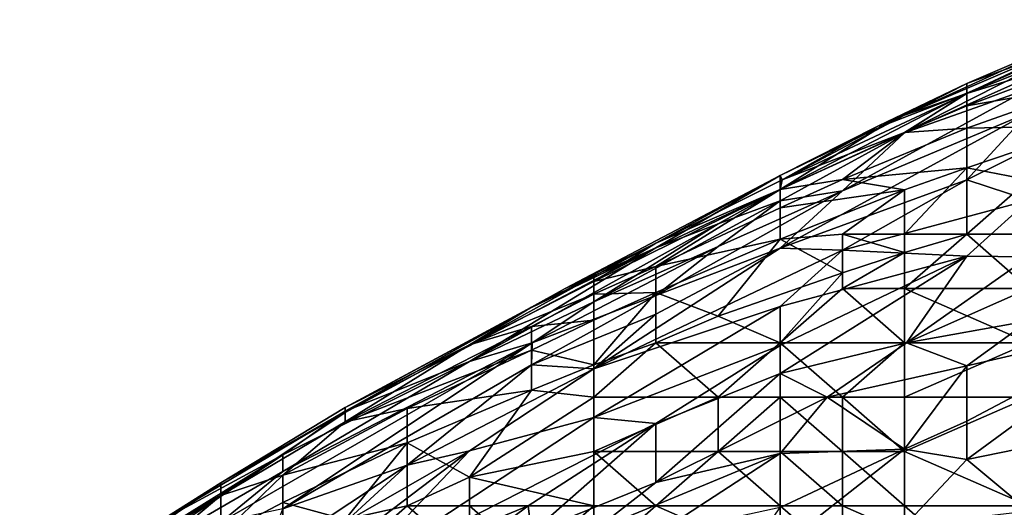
# Model space of a CAD drawing. Extents: x -1.1 to 1.1, y -0.36 to 0.36.
# Tile 135 of 256: x -0.9975 to -0.9267, y 0.2817 to 0.3168. Entities that reach past the tile are written whole.
import ezdxf

# ---------------------------------------------------------------- set-up
doc = ezdxf.new("R2010")
doc.units = 0

msp = doc.modelspace()

# ---------------------------------------------------------------- linework, layer by layer
for points in [[(-0.920467, 0.315486, 0.701956), (-0.915996, 0.316668, 0.694144), (-0.93388, 0.308687, 0.694144)], [(-0.915996, 0.316668, 0.694144), (-0.924938, 0.311845, 0.686331), (-0.93388, 0.308687, 0.694144)], [(-0.915996, 0.316819, 0.725394), (-0.920467, 0.315707, 0.721487), (-0.929409, 0.311514, 0.725394)], [(-0.915996, 0.316819, 0.725394), (-0.929409, 0.311514, 0.725394), (-0.915996, 0.315663, 0.7293)], [(-0.920467, 0.315707, 0.721487), (-0.920467, 0.316064, 0.713675), (-0.93388, 0.309947, 0.721487)], [(-0.93388, 0.309947, 0.721487), (-0.920467, 0.316064, 0.713675), (-0.929409, 0.312218, 0.713675)], [(-0.929409, 0.312218, 0.713675), (-0.920467, 0.316064, 0.713675), (-0.920467, 0.315486, 0.701956)], [(-0.920467, 0.315707, 0.721487), (-0.93388, 0.309947, 0.721487), (-0.929409, 0.311514, 0.725394)], [(-0.929409, 0.311523, 0.701956), (-0.920467, 0.315486, 0.701956), (-0.93388, 0.308687, 0.694144)], [(-0.929409, 0.310631, 0.7293), (-0.915996, 0.315663, 0.7293), (-0.929409, 0.311514, 0.725394)], [(-0.920467, 0.312189, 0.733206), (-0.915996, 0.315663, 0.7293), (-0.929409, 0.310631, 0.7293)], [(-0.920467, 0.315486, 0.701956), (-0.929409, 0.311523, 0.701956), (-0.929409, 0.312218, 0.713675)], [(-0.93388, 0.308687, 0.694144), (-0.924938, 0.311845, 0.686331), (-0.938351, 0.304514, 0.678519)], [(-0.924938, 0.311845, 0.686331), (-0.924938, 0.310152, 0.674612), (-0.938351, 0.304514, 0.678519)], [(-0.93388, 0.309947, 0.721487), (-0.929409, 0.312218, 0.713675), (-0.935759, 0.309193, 0.717581)], [(-0.929409, 0.312218, 0.713675), (-0.935459, 0.309193, 0.709769), (-0.935759, 0.309193, 0.717581)], [(-0.935459, 0.309193, 0.709769), (-0.929409, 0.312218, 0.713675), (-0.929409, 0.311523, 0.701956)], [(-0.920467, 0.309193, 0.737), (-0.920467, 0.312189, 0.733206), (-0.929409, 0.309025, 0.733206)], [(-0.929409, 0.310631, 0.7293), (-0.929409, 0.309025, 0.733206), (-0.920467, 0.312189, 0.733206)], [(-0.924938, 0.310152, 0.674612), (-0.915996, 0.311952, 0.662894), (-0.929409, 0.305295, 0.658987)], [(-0.929409, 0.305295, 0.658987), (-0.915996, 0.311952, 0.662894), (-0.924938, 0.303838, 0.643362)], [(-0.935459, 0.309193, 0.709769), (-0.929409, 0.311523, 0.701956), (-0.942822, 0.304595, 0.69805)], [(-0.929409, 0.311523, 0.701956), (-0.93388, 0.308687, 0.694144), (-0.942822, 0.304595, 0.69805)], [(-0.93388, 0.308698, 0.7293), (-0.929409, 0.311514, 0.725394), (-0.942681, 0.305287, 0.725394)], [(-0.929409, 0.311514, 0.725394), (-0.93388, 0.309947, 0.721487), (-0.942681, 0.305287, 0.725394)], [(-0.929409, 0.310631, 0.7293), (-0.929409, 0.311514, 0.725394), (-0.93388, 0.308698, 0.7293)], [(-0.924938, 0.310152, 0.674612), (-0.929409, 0.305295, 0.658987), (-0.942822, 0.300373, 0.6668)], [(-0.924938, 0.310152, 0.674612), (-0.942822, 0.300373, 0.6668), (-0.938351, 0.304514, 0.678519)], [(-0.929409, 0.309025, 0.733206), (-0.929409, 0.310631, 0.7293), (-0.93388, 0.308698, 0.7293)], [(-0.93388, 0.309947, 0.721487), (-0.935759, 0.309193, 0.717581), (-0.942681, 0.305287, 0.725394)], [(-0.942681, 0.305287, 0.725394), (-0.935759, 0.309193, 0.717581), (-0.942822, 0.305603, 0.713675)], [(-0.935459, 0.309193, 0.709769), (-0.942822, 0.305603, 0.713675), (-0.935759, 0.309193, 0.717581)], [(-0.942822, 0.304595, 0.69805), (-0.942822, 0.305603, 0.713675), (-0.935459, 0.309193, 0.709769)], [(-0.938351, 0.30531, 0.733206), (-0.93388, 0.308698, 0.7293), (-0.942822, 0.304605, 0.7293)], [(-0.942822, 0.304605, 0.7293), (-0.93388, 0.308698, 0.7293), (-0.942681, 0.305287, 0.725394)], [(-0.929409, 0.306161, 0.737112), (-0.929409, 0.309025, 0.733206), (-0.938351, 0.30531, 0.733206)], [(-0.929409, 0.309025, 0.733206), (-0.93388, 0.308698, 0.7293), (-0.938351, 0.30531, 0.733206)], [(-0.929409, 0.309025, 0.733206), (-0.929409, 0.306161, 0.737112), (-0.920467, 0.309193, 0.737)], [(-0.924938, 0.305287, 0.739116), (-0.920467, 0.309193, 0.737), (-0.929409, 0.306161, 0.737112)], [(-0.93388, 0.308687, 0.694144), (-0.942822, 0.303782, 0.690237), (-0.942822, 0.304595, 0.69805)], [(-0.942822, 0.303782, 0.690237), (-0.93388, 0.308687, 0.694144), (-0.938351, 0.304514, 0.678519)], [(-0.938351, 0.30531, 0.733206), (-0.93388, 0.304568, 0.737112), (-0.929409, 0.306161, 0.737112)], [(-0.929409, 0.30138, 0.740951), (-0.929409, 0.306161, 0.737112), (-0.93388, 0.30138, 0.740089)], [(-0.929409, 0.306161, 0.737112), (-0.93388, 0.304568, 0.737112), (-0.93388, 0.30138, 0.740089)], [(-0.924938, 0.305287, 0.739116), (-0.929409, 0.306161, 0.737112), (-0.929409, 0.30138, 0.740951)], [(-0.942822, 0.305603, 0.713675), (-0.958282, 0.297474, 0.721487), (-0.951764, 0.300733, 0.725394)], [(-0.942822, 0.305603, 0.713675), (-0.951764, 0.300408, 0.705862), (-0.958282, 0.297474, 0.721487)], [(-0.951764, 0.300733, 0.725394), (-0.942681, 0.305287, 0.725394), (-0.942822, 0.305603, 0.713675)], [(-0.942822, 0.305603, 0.713675), (-0.942822, 0.304595, 0.69805), (-0.951764, 0.300408, 0.705862)], [(-0.942822, 0.304605, 0.7293), (-0.942681, 0.305287, 0.725394), (-0.951764, 0.300733, 0.725394)], [(-0.93388, 0.304568, 0.737112), (-0.938351, 0.30531, 0.733206), (-0.942822, 0.303282, 0.733206)], [(-0.938351, 0.30531, 0.733206), (-0.942822, 0.304605, 0.7293), (-0.942822, 0.303282, 0.733206)], [(-0.942822, 0.300373, 0.6668), (-0.929409, 0.305295, 0.658987), (-0.938351, 0.300229, 0.655081)], [(-0.929409, 0.305295, 0.658987), (-0.924938, 0.303838, 0.643362), (-0.938351, 0.300229, 0.655081)], [(-0.924938, 0.30138, 0.741478), (-0.924938, 0.305287, 0.739116), (-0.929409, 0.30138, 0.740951)], [(-0.942822, 0.304605, 0.7293), (-0.951764, 0.300733, 0.725394), (-0.956235, 0.297983, 0.7293)], [(-0.951764, 0.299054, 0.733206), (-0.942822, 0.304605, 0.7293), (-0.956235, 0.297983, 0.7293)], [(-0.942822, 0.303282, 0.733206), (-0.942822, 0.304605, 0.7293), (-0.951764, 0.299054, 0.733206)], [(-0.951764, 0.300408, 0.705862), (-0.942822, 0.304595, 0.69805), (-0.947293, 0.302131, 0.69805)], [(-0.947293, 0.300497, 0.682425), (-0.938351, 0.304514, 0.678519), (-0.951764, 0.296977, 0.674612)], [(-0.938351, 0.304514, 0.678519), (-0.942822, 0.300373, 0.6668), (-0.951764, 0.296977, 0.674612)], [(-0.942822, 0.303782, 0.690237), (-0.947293, 0.302131, 0.69805), (-0.942822, 0.304595, 0.69805)], [(-0.942822, 0.303782, 0.690237), (-0.938351, 0.304514, 0.678519), (-0.947293, 0.300497, 0.682425)], [(-0.93388, 0.304568, 0.737112), (-0.942822, 0.301021, 0.737112), (-0.938351, 0.30138, 0.738633)], [(-0.93388, 0.304568, 0.737112), (-0.942822, 0.303282, 0.733206), (-0.942822, 0.301021, 0.737112)], [(-0.938351, 0.30138, 0.738633), (-0.93388, 0.30138, 0.740089), (-0.93388, 0.304568, 0.737112)], [(-0.947293, 0.302131, 0.69805), (-0.942822, 0.303782, 0.690237), (-0.956235, 0.29653, 0.690237)], [(-0.947293, 0.300497, 0.682425), (-0.956235, 0.29653, 0.690237), (-0.942822, 0.303782, 0.690237)], [(-0.938351, 0.300229, 0.655081), (-0.924938, 0.303838, 0.643362), (-0.929409, 0.299816, 0.63555)], [(-0.929409, 0.299816, 0.63555), (-0.924938, 0.303838, 0.643362), (-0.924938, 0.29977, 0.627737)], [(-0.951764, 0.299054, 0.733206), (-0.942822, 0.301021, 0.737112), (-0.942822, 0.303282, 0.733206)], [(-0.951764, 0.300408, 0.705862), (-0.947293, 0.302131, 0.69805), (-0.965177, 0.292219, 0.69805)], [(-0.947293, 0.302131, 0.69805), (-0.956235, 0.29653, 0.690237), (-0.965177, 0.292219, 0.69805)], [(-0.951764, 0.299054, 0.733206), (-0.951764, 0.297185, 0.737112), (-0.942822, 0.301021, 0.737112)], [(-0.951764, 0.297185, 0.737112), (-0.947293, 0.295486, 0.741019), (-0.942822, 0.301021, 0.737112)], [(-0.938351, 0.298607, 0.741019), (-0.942822, 0.301021, 0.737112), (-0.947293, 0.295486, 0.741019)], [(-0.938351, 0.298607, 0.741019), (-0.938351, 0.30138, 0.738633), (-0.942822, 0.301021, 0.737112)], [(-0.938351, 0.30138, 0.738633), (-0.93388, 0.300061, 0.741019), (-0.93388, 0.30138, 0.740089)], [(-0.93388, 0.300061, 0.741019), (-0.938351, 0.30138, 0.738633), (-0.938351, 0.298607, 0.741019)], [(-0.929409, 0.30138, 0.740951), (-0.93388, 0.300061, 0.741019), (-0.93388, 0.297474, 0.742472)], [(-0.93388, 0.297474, 0.742472), (-0.924938, 0.297474, 0.743057), (-0.929409, 0.30138, 0.740951)], [(-0.93388, 0.30138, 0.740089), (-0.93388, 0.300061, 0.741019), (-0.929409, 0.30138, 0.740951)], [(-0.924938, 0.297474, 0.743057), (-0.924938, 0.30138, 0.741478), (-0.929409, 0.30138, 0.740951)], [(-0.974119, 0.288644, 0.713675), (-0.951764, 0.300408, 0.705862), (-0.965177, 0.292219, 0.69805)], [(-0.960706, 0.296121, 0.717581), (-0.951764, 0.300408, 0.705862), (-0.974119, 0.288644, 0.713675)], [(-0.960706, 0.296121, 0.717581), (-0.958282, 0.297474, 0.721487), (-0.951764, 0.300408, 0.705862)], [(-0.947293, 0.300497, 0.682425), (-0.960655, 0.293568, 0.686331), (-0.956235, 0.29653, 0.690237)], [(-0.951764, 0.296977, 0.674612), (-0.960655, 0.293568, 0.686331), (-0.947293, 0.300497, 0.682425)], [(-0.951764, 0.300733, 0.725394), (-0.958282, 0.297474, 0.721487), (-0.956235, 0.298367, 0.725394)], [(-0.951764, 0.300733, 0.725394), (-0.956235, 0.298367, 0.725394), (-0.956235, 0.297983, 0.7293)], [(-0.942822, 0.300373, 0.6668), (-0.938351, 0.300229, 0.655081), (-0.956235, 0.291704, 0.658987)], [(-0.942822, 0.300373, 0.6668), (-0.956235, 0.291704, 0.658987), (-0.951764, 0.295645, 0.6668)], [(-0.942822, 0.296195, 0.647269), (-0.956235, 0.291704, 0.658987), (-0.938351, 0.300229, 0.655081)], [(-0.951764, 0.296977, 0.674612), (-0.942822, 0.300373, 0.6668), (-0.951764, 0.295645, 0.6668)], [(-0.938351, 0.300229, 0.655081), (-0.929409, 0.299816, 0.63555), (-0.942822, 0.296195, 0.647269)], [(-0.933737, 0.293568, 0.619925), (-0.942822, 0.291361, 0.627737), (-0.929409, 0.299816, 0.63555)], [(-0.942822, 0.296195, 0.647269), (-0.929409, 0.299816, 0.63555), (-0.942822, 0.293389, 0.63555)], [(-0.942822, 0.293389, 0.63555), (-0.929409, 0.299816, 0.63555), (-0.942822, 0.291361, 0.627737)], [(-0.93388, 0.300061, 0.741019), (-0.938351, 0.298607, 0.741019), (-0.938351, 0.297474, 0.741771)], [(-0.938351, 0.297474, 0.741771), (-0.93388, 0.297474, 0.742472), (-0.93388, 0.300061, 0.741019)], [(-0.929409, 0.299816, 0.63555), (-0.924938, 0.29977, 0.627737), (-0.933737, 0.293568, 0.619925)], [(-0.920467, 0.299468, 0.619925), (-0.933737, 0.293568, 0.619925), (-0.924938, 0.29977, 0.627737)], [(-0.956235, 0.29707, 0.733206), (-0.951764, 0.299054, 0.733206), (-0.956235, 0.297983, 0.7293)], [(-0.951764, 0.297185, 0.737112), (-0.951764, 0.299054, 0.733206), (-0.956235, 0.29707, 0.733206)], [(-0.920467, 0.299468, 0.619925), (-0.924938, 0.295164, 0.612112), (-0.933737, 0.293568, 0.619925)], [(-0.956235, 0.298367, 0.725394), (-0.965177, 0.293439, 0.7293), (-0.956235, 0.297983, 0.7293)], [(-0.956235, 0.298367, 0.725394), (-0.960706, 0.296145, 0.725394), (-0.965177, 0.293439, 0.7293)], [(-0.958282, 0.297474, 0.721487), (-0.960706, 0.296145, 0.725394), (-0.956235, 0.298367, 0.725394)], [(-0.947293, 0.295486, 0.741019), (-0.942822, 0.293568, 0.743284), (-0.938351, 0.298607, 0.741019)], [(-0.938351, 0.297474, 0.741771), (-0.938351, 0.298607, 0.741019), (-0.942822, 0.293568, 0.743284)], [(-0.956235, 0.29707, 0.733206), (-0.956235, 0.297983, 0.7293), (-0.965177, 0.293439, 0.7293)], [(-0.960706, 0.296145, 0.725394), (-0.958282, 0.297474, 0.721487), (-0.960706, 0.296121, 0.717581)], [(-0.93388, 0.293568, 0.744108), (-0.938351, 0.297474, 0.741771), (-0.942822, 0.293568, 0.743284)], [(-0.93388, 0.293568, 0.744108), (-0.93388, 0.297474, 0.742472), (-0.938351, 0.297474, 0.741771)], [(-0.924938, 0.293568, 0.74406), (-0.924938, 0.297474, 0.743057), (-0.93388, 0.297474, 0.742472)], [(-0.93388, 0.297474, 0.742472), (-0.93388, 0.293568, 0.744108), (-0.924938, 0.293568, 0.74406)], [(-0.956235, 0.29707, 0.733206), (-0.965177, 0.293439, 0.7293), (-0.960706, 0.294743, 0.733206)], [(-0.956235, 0.29707, 0.733206), (-0.960706, 0.294743, 0.733206), (-0.956235, 0.295204, 0.737112)], [(-0.960655, 0.293568, 0.686331), (-0.951764, 0.296977, 0.674612), (-0.960706, 0.291981, 0.674612)], [(-0.951764, 0.295645, 0.6668), (-0.960706, 0.291981, 0.674612), (-0.951764, 0.296977, 0.674612)], [(-0.951764, 0.293568, 0.741242), (-0.951764, 0.297185, 0.737112), (-0.956235, 0.291984, 0.741019)], [(-0.956235, 0.291984, 0.741019), (-0.951764, 0.297185, 0.737112), (-0.956235, 0.295204, 0.737112)], [(-0.956235, 0.29707, 0.733206), (-0.956235, 0.295204, 0.737112), (-0.951764, 0.297185, 0.737112)], [(-0.951764, 0.297185, 0.737112), (-0.951764, 0.293568, 0.741242), (-0.947293, 0.295486, 0.741019)], [(-0.965177, 0.293439, 0.7293), (-0.960706, 0.296145, 0.725394), (-0.974119, 0.288911, 0.725394)], [(-0.960706, 0.296145, 0.725394), (-0.960706, 0.296121, 0.717581), (-0.974119, 0.288911, 0.725394)], [(-0.974119, 0.288911, 0.725394), (-0.960706, 0.296121, 0.717581), (-0.974119, 0.288644, 0.713675)], [(-0.956235, 0.29653, 0.690237), (-0.960655, 0.293568, 0.686331), (-0.965177, 0.292219, 0.69805)], [(-0.956235, 0.291704, 0.658987), (-0.942822, 0.296195, 0.647269), (-0.956235, 0.288211, 0.643362)], [(-0.942822, 0.293389, 0.63555), (-0.956235, 0.288211, 0.643362), (-0.942822, 0.296195, 0.647269)], [(-0.956235, 0.291704, 0.658987), (-0.960706, 0.291981, 0.674612), (-0.951764, 0.295645, 0.6668)], [(-0.942822, 0.293568, 0.743284), (-0.947293, 0.295486, 0.741019), (-0.951764, 0.293568, 0.741242)], [(-0.960706, 0.294743, 0.733206), (-0.974119, 0.287892, 0.733206), (-0.960706, 0.293052, 0.737112)], [(-0.960706, 0.294743, 0.733206), (-0.965177, 0.293439, 0.7293), (-0.974119, 0.287892, 0.733206)], [(-0.960706, 0.293052, 0.737112), (-0.956235, 0.295204, 0.737112), (-0.960706, 0.294743, 0.733206)], [(-0.960706, 0.293052, 0.737112), (-0.956235, 0.291984, 0.741019), (-0.956235, 0.295204, 0.737112)], [(-0.924938, 0.295164, 0.612112), (-0.929409, 0.29191, 0.608206), (-0.933737, 0.293568, 0.619925)], [(-0.924938, 0.295164, 0.612112), (-0.915996, 0.295007, 0.600394), (-0.929409, 0.29191, 0.608206)], [(-0.915996, 0.295007, 0.600394), (-0.929409, 0.287942, 0.596487), (-0.929409, 0.29191, 0.608206)], [(-0.915996, 0.295007, 0.600394), (-0.929409, 0.285174, 0.588675), (-0.929409, 0.287942, 0.596487)], [(-0.915996, 0.295007, 0.600394), (-0.915996, 0.2879, 0.580862), (-0.929409, 0.285174, 0.588675)], [(-0.97859, 0.28431, 0.694144), (-0.960655, 0.293568, 0.686331), (-0.983061, 0.280675, 0.686331)], [(-0.960655, 0.293568, 0.686331), (-0.97859, 0.281621, 0.674612), (-0.983061, 0.280675, 0.686331)], [(-0.960706, 0.291981, 0.674612), (-0.97859, 0.281621, 0.674612), (-0.960655, 0.293568, 0.686331)], [(-0.960655, 0.293568, 0.686331), (-0.97859, 0.28431, 0.694144), (-0.965177, 0.292219, 0.69805)], [(-0.965177, 0.293439, 0.7293), (-0.974119, 0.288563, 0.7293), (-0.974119, 0.287892, 0.733206)], [(-0.965177, 0.293439, 0.7293), (-0.974119, 0.288911, 0.725394), (-0.974119, 0.288563, 0.7293)], [(-0.956235, 0.289662, 0.742951), (-0.947293, 0.289662, 0.744651), (-0.951764, 0.293568, 0.741242)], [(-0.951764, 0.293568, 0.741242), (-0.956235, 0.291984, 0.741019), (-0.956235, 0.289662, 0.742951)], [(-0.956235, 0.288211, 0.643362), (-0.942822, 0.293389, 0.63555), (-0.951764, 0.287762, 0.631644)], [(-0.942822, 0.293568, 0.743284), (-0.951764, 0.293568, 0.741242), (-0.947293, 0.289662, 0.744651)], [(-0.942822, 0.293389, 0.63555), (-0.942822, 0.291361, 0.627737), (-0.951764, 0.287762, 0.631644)], [(-0.942822, 0.289662, 0.745034), (-0.942822, 0.293568, 0.743284), (-0.947293, 0.289662, 0.744651)], [(-0.942822, 0.291361, 0.627737), (-0.933737, 0.293568, 0.619925), (-0.939443, 0.289662, 0.616019)], [(-0.942822, 0.293568, 0.743284), (-0.938351, 0.289662, 0.745168), (-0.93388, 0.293568, 0.744108)], [(-0.938351, 0.289662, 0.745168), (-0.942822, 0.293568, 0.743284), (-0.942822, 0.289662, 0.745034)], [(-0.933737, 0.293568, 0.619925), (-0.929409, 0.29191, 0.608206), (-0.939443, 0.289662, 0.616019)], [(-0.93388, 0.289662, 0.745186), (-0.93388, 0.293568, 0.744108), (-0.938351, 0.289662, 0.745168)], [(-0.924938, 0.289662, 0.744658), (-0.924938, 0.293568, 0.74406), (-0.93388, 0.289662, 0.745186)], [(-0.93388, 0.293568, 0.744108), (-0.93388, 0.289662, 0.745186), (-0.924938, 0.293568, 0.74406)], [(-0.960706, 0.293052, 0.737112), (-0.974119, 0.287892, 0.733206), (-0.969648, 0.288857, 0.737112)], [(-0.960706, 0.29017, 0.741019), (-0.960706, 0.293052, 0.737112), (-0.969648, 0.288857, 0.737112)], [(-0.960706, 0.293052, 0.737112), (-0.960706, 0.29017, 0.741019), (-0.956235, 0.291984, 0.741019)], [(-0.974119, 0.288644, 0.713675), (-0.965177, 0.292219, 0.69805), (-0.97859, 0.28551, 0.705862)], [(-0.97859, 0.28551, 0.705862), (-0.965177, 0.292219, 0.69805), (-0.97859, 0.28431, 0.694144)], [(-0.969648, 0.284768, 0.662894), (-0.97859, 0.281621, 0.674612), (-0.960706, 0.291981, 0.674612)], [(-0.960706, 0.291981, 0.674612), (-0.956235, 0.291704, 0.658987), (-0.969648, 0.284768, 0.662894)], [(-0.969648, 0.284768, 0.662894), (-0.956235, 0.291704, 0.658987), (-0.965177, 0.285795, 0.655081)], [(-0.956235, 0.288211, 0.643362), (-0.965177, 0.285795, 0.655081), (-0.956235, 0.291704, 0.658987)], [(-0.956235, 0.289662, 0.742951), (-0.956235, 0.291984, 0.741019), (-0.960706, 0.29017, 0.741019)], [(-0.93388, 0.285914, 0.596487), (-0.939443, 0.289662, 0.616019), (-0.929409, 0.29191, 0.608206)], [(-0.929409, 0.29191, 0.608206), (-0.929409, 0.287942, 0.596487), (-0.93388, 0.285914, 0.596487)], [(-0.951764, 0.283533, 0.616019), (-0.951764, 0.287762, 0.631644), (-0.942822, 0.291361, 0.627737)], [(-0.942822, 0.291361, 0.627737), (-0.939443, 0.289662, 0.616019), (-0.951764, 0.283533, 0.616019)], [(-0.969648, 0.288857, 0.737112), (-0.969648, 0.286373, 0.741019), (-0.960706, 0.29017, 0.741019)], [(-0.965177, 0.28391, 0.744925), (-0.960706, 0.29017, 0.741019), (-0.969648, 0.286373, 0.741019)], [(-0.956235, 0.289662, 0.742951), (-0.960706, 0.29017, 0.741019), (-0.965177, 0.28391, 0.744925)], [(-0.965177, 0.28391, 0.744925), (-0.956235, 0.285755, 0.745459), (-0.956235, 0.289662, 0.742951)], [(-0.947293, 0.289662, 0.744651), (-0.956235, 0.289662, 0.742951), (-0.956235, 0.285755, 0.745459)], [(-0.947293, 0.285755, 0.746144), (-0.947293, 0.289662, 0.744651), (-0.956235, 0.285755, 0.745459)], [(-0.942822, 0.285612, 0.608206), (-0.951764, 0.283533, 0.616019), (-0.939443, 0.289662, 0.616019)], [(-0.947293, 0.285755, 0.746144), (-0.942822, 0.285755, 0.746237), (-0.942822, 0.289662, 0.745034)], [(-0.942822, 0.289662, 0.745034), (-0.947293, 0.289662, 0.744651), (-0.947293, 0.285755, 0.746144)], [(-0.942822, 0.285612, 0.608206), (-0.939443, 0.289662, 0.616019), (-0.93388, 0.285914, 0.596487)], [(-0.938351, 0.285755, 0.746092), (-0.938351, 0.289662, 0.745168), (-0.942822, 0.289662, 0.745034)], [(-0.942822, 0.289662, 0.745034), (-0.942822, 0.285755, 0.746237), (-0.938351, 0.285755, 0.746092)], [(-0.93388, 0.285755, 0.745783), (-0.93388, 0.289662, 0.745186), (-0.938351, 0.289662, 0.745168)], [(-0.938351, 0.289662, 0.745168), (-0.938351, 0.285755, 0.746092), (-0.93388, 0.285755, 0.745783)], [(-0.93388, 0.289662, 0.745186), (-0.93388, 0.285755, 0.745783), (-0.924938, 0.289662, 0.744658)], [(-0.924938, 0.281849, 0.744984), (-0.924938, 0.289662, 0.744658), (-0.93388, 0.285755, 0.745783)], [(-0.974119, 0.288563, 0.7293), (-0.974119, 0.288911, 0.725394), (-0.983061, 0.283502, 0.725394)], [(-0.974119, 0.288644, 0.713675), (-0.983061, 0.283502, 0.725394), (-0.974119, 0.288911, 0.725394)], [(-0.983061, 0.283502, 0.725394), (-0.974119, 0.288644, 0.713675), (-0.987532, 0.280669, 0.717581)], [(-0.97859, 0.28551, 0.705862), (-0.987532, 0.280669, 0.717581), (-0.974119, 0.288644, 0.713675)], [(-0.974119, 0.287892, 0.733206), (-0.974119, 0.288563, 0.7293), (-0.983061, 0.282583, 0.733206)], [(-0.974119, 0.288563, 0.7293), (-0.983061, 0.283502, 0.725394), (-0.983061, 0.282583, 0.733206)], [(-0.969648, 0.288857, 0.737112), (-0.974119, 0.287892, 0.733206), (-0.97859, 0.28406, 0.737112)], [(-0.969648, 0.286373, 0.741019), (-0.969648, 0.288857, 0.737112), (-0.97859, 0.28406, 0.737112)], [(-0.956235, 0.288211, 0.643362), (-0.974119, 0.276418, 0.63555), (-0.965177, 0.285795, 0.655081)], [(-0.956235, 0.288211, 0.643362), (-0.951764, 0.287762, 0.631644), (-0.974119, 0.276418, 0.63555)], [(-0.974119, 0.287892, 0.733206), (-0.983061, 0.282583, 0.733206), (-0.97859, 0.28406, 0.737112)], [(-0.951764, 0.287762, 0.631644), (-0.960944, 0.281849, 0.627737), (-0.974119, 0.276418, 0.63555)], [(-0.960944, 0.281849, 0.627737), (-0.951764, 0.287762, 0.631644), (-0.960706, 0.27989, 0.619925)], [(-0.951764, 0.287762, 0.631644), (-0.951764, 0.283533, 0.616019), (-0.960706, 0.27989, 0.619925)], [(-0.93388, 0.285914, 0.596487), (-0.929409, 0.287942, 0.596487), (-0.929409, 0.285174, 0.588675)], [(-0.915996, 0.2879, 0.580862), (-0.924938, 0.281468, 0.57305), (-0.929409, 0.285174, 0.588675)], [(-0.974119, 0.280852, 0.744925), (-0.969648, 0.286373, 0.741019), (-0.97859, 0.282086, 0.741019)], [(-0.97859, 0.28406, 0.737112), (-0.97859, 0.282086, 0.741019), (-0.969648, 0.286373, 0.741019)], [(-0.969648, 0.281849, 0.745412), (-0.969648, 0.286373, 0.741019), (-0.974119, 0.280852, 0.744925)], [(-0.969648, 0.286373, 0.741019), (-0.969648, 0.281849, 0.745412), (-0.965177, 0.28391, 0.744925)], [(-0.97859, 0.28551, 0.705862), (-0.97859, 0.28431, 0.694144), (-0.992004, 0.276522, 0.69805)], [(-0.987532, 0.280669, 0.717581), (-0.97859, 0.28551, 0.705862), (-0.992004, 0.277174, 0.705862)], [(-0.992004, 0.277174, 0.705862), (-0.97859, 0.28551, 0.705862), (-0.992004, 0.276522, 0.69805)], [(-0.969648, 0.284768, 0.662894), (-0.965177, 0.285795, 0.655081), (-0.974119, 0.280669, 0.655081)], [(-0.974119, 0.276418, 0.63555), (-0.974119, 0.279023, 0.647269), (-0.965177, 0.285795, 0.655081)], [(-0.974119, 0.280669, 0.655081), (-0.965177, 0.285795, 0.655081), (-0.974119, 0.279023, 0.647269)], [(-0.956235, 0.281849, 0.747176), (-0.956235, 0.285755, 0.745459), (-0.965177, 0.28391, 0.744925)], [(-0.956235, 0.285755, 0.745459), (-0.951764, 0.281849, 0.747286), (-0.947293, 0.285755, 0.746144)], [(-0.956235, 0.285755, 0.745459), (-0.956235, 0.281849, 0.747176), (-0.951764, 0.281849, 0.747286)], [(-0.951764, 0.283533, 0.616019), (-0.942822, 0.285612, 0.608206), (-0.956235, 0.280041, 0.612112)], [(-0.956235, 0.280041, 0.612112), (-0.942822, 0.285612, 0.608206), (-0.951764, 0.279778, 0.6043)], [(-0.951764, 0.281849, 0.747286), (-0.942822, 0.281849, 0.74705), (-0.947293, 0.285755, 0.746144)], [(-0.942822, 0.285612, 0.608206), (-0.942822, 0.281723, 0.596487), (-0.951764, 0.279778, 0.6043)], [(-0.942822, 0.281723, 0.596487), (-0.93388, 0.285914, 0.596487), (-0.947293, 0.275385, 0.584769)], [(-0.93388, 0.280414, 0.580862), (-0.947293, 0.275385, 0.584769), (-0.93388, 0.285914, 0.596487)], [(-0.947293, 0.285755, 0.746144), (-0.942822, 0.281849, 0.74705), (-0.942822, 0.285755, 0.746237)], [(-0.942822, 0.285612, 0.608206), (-0.93388, 0.285914, 0.596487), (-0.942822, 0.281723, 0.596487)], [(-0.938351, 0.281849, 0.74673), (-0.938351, 0.285755, 0.746092), (-0.942822, 0.285755, 0.746237)], [(-0.938351, 0.281849, 0.74673), (-0.942822, 0.285755, 0.746237), (-0.942822, 0.281849, 0.74705)], [(-0.93388, 0.281849, 0.746157), (-0.93388, 0.285755, 0.745783), (-0.938351, 0.285755, 0.746092)], [(-0.938351, 0.285755, 0.746092), (-0.938351, 0.281849, 0.74673), (-0.93388, 0.281849, 0.746157)], [(-0.93388, 0.280414, 0.580862), (-0.93388, 0.285914, 0.596487), (-0.929409, 0.285174, 0.588675)], [(-0.924938, 0.281849, 0.744984), (-0.93388, 0.285755, 0.745783), (-0.93388, 0.281849, 0.746157)], [(-0.97859, 0.281621, 0.674612), (-0.969648, 0.284768, 0.662894), (-0.979951, 0.277943, 0.658987)], [(-0.969648, 0.284768, 0.662894), (-0.974119, 0.280669, 0.655081), (-0.979951, 0.277943, 0.658987)], [(-0.929409, 0.285174, 0.588675), (-0.924938, 0.281468, 0.57305), (-0.93388, 0.280414, 0.580862)], [(-0.983061, 0.280675, 0.686331), (-0.992004, 0.276522, 0.69805), (-0.97859, 0.28431, 0.694144)], [(-0.97859, 0.282086, 0.741019), (-0.97859, 0.28406, 0.737112), (-0.983061, 0.279739, 0.741019)], [(-0.97859, 0.28406, 0.737112), (-0.983061, 0.282583, 0.733206), (-0.983061, 0.279739, 0.741019)], [(-0.992004, 0.277363, 0.7293), (-0.983061, 0.283502, 0.725394), (-0.997513, 0.274037, 0.721487)], [(-0.983061, 0.283502, 0.725394), (-0.987532, 0.280669, 0.717581), (-0.997513, 0.274037, 0.721487)], [(-0.983061, 0.282583, 0.733206), (-0.983061, 0.283502, 0.725394), (-0.992004, 0.277363, 0.7293)], [(-0.965177, 0.281849, 0.746272), (-0.965177, 0.28391, 0.744925), (-0.969648, 0.281849, 0.745412)], [(-0.965177, 0.28391, 0.744925), (-0.965177, 0.281849, 0.746272), (-0.956235, 0.281849, 0.747176)], [(-0.960706, 0.27989, 0.619925), (-0.951764, 0.283533, 0.616019), (-0.956235, 0.280041, 0.612112)], [(-0.987532, 0.279774, 0.733206), (-0.983061, 0.282583, 0.733206), (-0.992004, 0.277363, 0.7293)], [(-0.983061, 0.282583, 0.733206), (-0.987532, 0.279774, 0.733206), (-0.987532, 0.278829, 0.737112)], [(-0.983061, 0.279739, 0.741019), (-0.983061, 0.282583, 0.733206), (-0.987532, 0.278829, 0.737112)], [(-0.983061, 0.279739, 0.741019), (-0.97859, 0.278973, 0.744925), (-0.97859, 0.282086, 0.741019)], [(-0.974119, 0.280852, 0.744925), (-0.97859, 0.282086, 0.741019), (-0.97859, 0.278973, 0.744925)], [(-0.974119, 0.277943, 0.747212), (-0.965177, 0.277943, 0.748261), (-0.969648, 0.281849, 0.745412)], [(-0.974119, 0.280852, 0.744925), (-0.974119, 0.277943, 0.747212), (-0.969648, 0.281849, 0.745412)], [(-0.960944, 0.281849, 0.627737), (-0.971446, 0.274037, 0.619925), (-0.974119, 0.276418, 0.63555)], [(-0.960944, 0.281849, 0.627737), (-0.960706, 0.27989, 0.619925), (-0.971446, 0.274037, 0.619925)], [(-0.969648, 0.281849, 0.745412), (-0.965177, 0.277943, 0.748261), (-0.965177, 0.281849, 0.746272)], [(-0.960706, 0.277943, 0.748395), (-0.956235, 0.281849, 0.747176), (-0.965177, 0.281849, 0.746272)], [(-0.960706, 0.277943, 0.748395), (-0.965177, 0.281849, 0.746272), (-0.965177, 0.277943, 0.748261)], [(-0.960706, 0.277943, 0.748395), (-0.956235, 0.277943, 0.748466), (-0.956235, 0.281849, 0.747176)], [(-0.956235, 0.277943, 0.748466), (-0.942822, 0.277943, 0.747599), (-0.951764, 0.281849, 0.747286)], [(-0.951764, 0.281849, 0.747286), (-0.956235, 0.281849, 0.747176), (-0.956235, 0.277943, 0.748466)], [(-0.942822, 0.277943, 0.747599), (-0.942822, 0.281849, 0.74705), (-0.951764, 0.281849, 0.747286)], [(-0.942822, 0.281849, 0.74705), (-0.938351, 0.277943, 0.747036), (-0.938351, 0.281849, 0.74673)], [(-0.942822, 0.281849, 0.74705), (-0.942822, 0.277943, 0.747599), (-0.938351, 0.277943, 0.747036)], [(-0.929409, 0.277943, 0.745503), (-0.93388, 0.281849, 0.746157), (-0.938351, 0.281849, 0.74673)], [(-0.929409, 0.277943, 0.745503), (-0.938351, 0.281849, 0.74673), (-0.938351, 0.277943, 0.747036)], [(-0.929409, 0.277943, 0.745503), (-0.924938, 0.281849, 0.744984), (-0.93388, 0.281849, 0.746157)], [(-0.920467, 0.277943, 0.74368), (-0.924938, 0.281849, 0.744984), (-0.929409, 0.277943, 0.745503)]]:
    msp.add_3dface(points)

doc.saveas('drawing.dxf')
